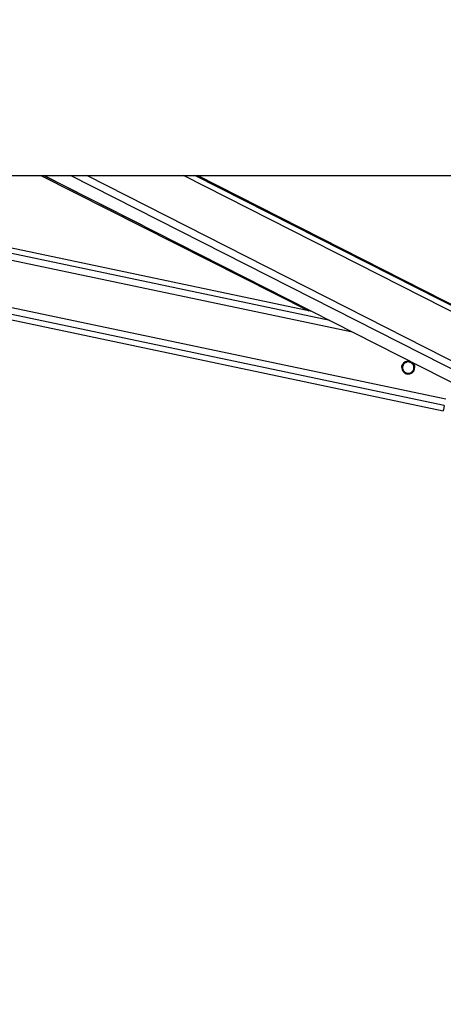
# Paper-space layout '2.5M DUO Surface Plate' of a CAD drawing. Header units: millimetres. Extents: x 20 to 18989, y 40 to 15016.
# Tile 4 of 109: x 3583 to 3897, y 5996 to 6727. Entities that reach past the tile are written whole.
import ezdxf

# ---------------------------------------------------------------- set-up
doc = ezdxf.new("R2010")
doc.units = ezdxf.units.MM
doc.layers.add('COMPONENT_GEOMETRY', color=7, linetype='Continuous')
doc.styles.add('SLDTEXTSTYLE1', font='TXT', dxfattribs={"width": 0.75})
doc.dimstyles.new('SLDDIMSTYLE0', dxfattribs={"dimtxt": 150, "dimasz": 6.604, "dimexe": 0, "dimexo": 0.0625, "dimgap": 37.5, "dimtad": 0, "dimtih": 1, "dimtoh": 1, "dimdec": 0, "dimlfac": 0.5, "dimrnd": 1e-09, "dimzin": 12, "dimdsep": 46, "dimtxsty": 'SLDTEXTSTYLE1', "dimsah": 1, "dimcen": 0.09, "dimadec": 0, "dimazin": 3, "dimtfac": 1, "dimtdec": 0, "dimtofl": 0, "dimtmove": 0, "dimatfit": 3, "dimfxl": 1, "dimfrac": 2, "dimtolj": 1, "dimtzin": 12, "dimarcsym": 0})

# ---------------------------------------------------------------- blocks, each defined once
blk = doc.blocks.new('_D_10')
at = {"layer": 'COMPONENT_GEOMETRY', "color": 7, "ltscale": 2}
for p, q in [((6638.52, 7959.49), (750.75, 7959.49)), ((757.1, 7959.49), (757.1, 5158.05)), ((757.1, 2118.49), (757.1, 4919.93)), ((6459.75, 2118.49), (750.75, 2118.49))]:
    blk.add_line(p, q, dxfattribs=at)
for points in [[(757.1, 7959.49), (756.08, 7952.89), (758.11, 7952.89)], [(757.1, 2118.49), (758.11, 2125.1), (756.08, 2125.1)]]:
    blk.add_solid(points, dxfattribs=at)
at = {"layer": 'COMPONENT_GEOMETRY', "color": 7, "ltscale": 2, "insert": (535.43, 5113.29), "char_height": 150, "attachment_point": 1, "style": 'SLDTEXTSTYLE1'}
blk.add_mtext('2921', dxfattribs=at)

psp = doc.layouts.new('2.5M DUO Surface Plate')

# ---------------------------------------------------------------- linework, layer by layer
at = {"color": 7, "linetype": 'Continuous', "lineweight": 25, "ltscale": 2}
for p, q in [((1512.02, 6611), (4051.92, 6611)), ((3068.17, 6611), (3897.1, 6436.44)), ((3799.66, 6510.1), (3320.51, 6611)), ((3598.75, 6611), (3797.46, 6510.56)), ((3601.09, 6611), (3935.24, 6441.2)), ((3956.97, 6487.98), (3714.89, 6611))]:
    psp.add_line(p, q, dxfattribs=at)
at = {"color": 8, "linetype": 'Continuous', "lineweight": 25, "ltscale": 2}
for p, q in [((3897.9, 6440.27), (3087.18, 6611)), ((3898.92, 6445.09), (3111.09, 6611)), ((3829.9, 6494.73), (3277.78, 6611)), ((3813, 6503.32), (3301.66, 6611)), ((3673.8, 6574.05), (3600.7, 6611)), ((3949.61, 6443.8), (3620.57, 6611)), ((3952.6, 6448.43), (3632.68, 6611)), ((3960.82, 6480.76), (3704.51, 6611)), ((3960.18, 6485.39), (3712.99, 6611)), ((3869.02, 6472.11), (3868.24, 6472.27)), ((3875.36, 6470.77), (3874.55, 6470.94)), ((3867.74, 6466.03), (3866.93, 6466.2)), ((3874.08, 6464.7), (3873.27, 6464.87))]:
    psp.add_line(p, q, dxfattribs=at)
at = {"color": 7, "linetype": 'Continuous', "lineweight": 25, "ltscale": 2, "flags": 128}
psp.add_lwpolyline([(3897.9, 6440.27), (3897.56, 6438.63), (3897.3, 6437.42), (3897.15, 6436.69), (3897.1, 6436.44), (3897.1, 6436.44)], dxfattribs=at)
at = {"color": 7, "linetype": 'Continuous', "lineweight": 25, "ltscale": 4}
psp.add_arc((3871.14, 6468.49), 4.8, 74.46933, 51.6538, dxfattribs=at)
at = {"color": 7, "linetype": 'Continuous', "lineweight": 25, "ltscale": 2}
for points, knots in [([(3866.4, 6468.49), (3866.38, 6468.7), (3866.35, 6469.33), (3866.68, 6470.35), (3867.24, 6471.36), (3867.73, 6471.85), (3867.97, 6472.09)], [0, 0, 0, 0, 0.154268, 0.450848, 0.727841, 1, 1, 1, 1]), ([(3869.02, 6472.11), (3868.64, 6471.84), (3867.96, 6471.35), (3867.26, 6470.24), (3866.92, 6469.04), (3866.94, 6467.86), (3867.23, 6466.84), (3867.58, 6466.29), (3867.74, 6466.03)], [0, 0, 0, 0, 0.204634, 0.376329, 0.548844, 0.703363, 0.864284, 1, 1, 1, 1]), ([(3869.02, 6472.08), (3868.64, 6471.82), (3867.96, 6471.33), (3867.27, 6470.21), (3866.94, 6469.22), (3866.97, 6468.63), (3866.98, 6468.46)], [0, 0, 0, 0, 0.330448, 0.6077, 0.886224, 1, 1, 1, 1]), ([(3867.97, 6472.09), (3868.32, 6472.36), (3869.01, 6472.88), (3870.39, 6473.29), (3871.71, 6473.35), (3872.47, 6473.06), (3872.78, 6472.94)], [0, 0, 0, 0, 0.269116, 0.537837, 0.814626, 1, 1, 1, 1]), ([(3874.55, 6470.94), (3874.3, 6471.24), (3873.79, 6471.84), (3872.67, 6472.47), (3871.42, 6472.75), (3870.11, 6472.64), (3869.38, 6472.28), (3869.02, 6472.11)], [0, 0, 0, 0, 0.196451, 0.392664, 0.593369, 0.798821, 1, 1, 1, 1]), ([(3874.55, 6470.92), (3874.3, 6471.21), (3873.79, 6471.81), (3872.67, 6472.44), (3871.42, 6472.72), (3870.11, 6472.61), (3869.38, 6472.26), (3869.02, 6472.08)], [0, 0, 0, 0, 0.196468, 0.392661, 0.593369, 0.798817, 1, 1, 1, 1]), ([(3873.27, 6464.87), (3873.64, 6465.13), (3874.32, 6465.62), (3875.03, 6466.74), (3875.37, 6467.93), (3875.34, 6469.12), (3875.06, 6470.13), (3874.71, 6470.69), (3874.55, 6470.94)], [0, 0, 0, 0, 0.204636, 0.376338, 0.548842, 0.703382, 0.864288, 1, 1, 1, 1]), ([(3873.77, 6472.44), (3874.05, 6472.26), (3874.74, 6471.81), (3875.24, 6471.05), (3875.46, 6470.58), (3875.5, 6470.51)], [0, 0, 0, 0, 0.355687, 0.89909, 1, 1, 1, 1]), ([(3875.31, 6468.46), (3875.31, 6468.66), (3875.33, 6469.25), (3875.05, 6470.11), (3874.71, 6470.66), (3874.55, 6470.92)], [0, 0, 0, 0, 0.220861, 0.64355, 1, 1, 1, 1]), ([(3875.5, 6470.51), (3875.66, 6470.11), (3875.92, 6469.49), (3875.9, 6468.75), (3875.89, 6468.48)], [0, 0, 0, 0, 0.644291, 1, 1, 1, 1]), ([(3867.74, 6466.03), (3867.99, 6465.73), (3868.49, 6465.14), (3869.61, 6464.51), (3870.87, 6464.23), (3872.18, 6464.34), (3872.91, 6464.69), (3873.27, 6464.87)], [0, 0, 0, 0, 0.1964559, 0.3926528, 0.5933638, 0.7988134, 1, 1, 1, 1])]:
    psp.add_open_spline(points, degree=3, knots=knots, dxfattribs=at)

# ---------------------------------------------------------------- dimensions: what is measured, and where the dimension line sits
at = {"layer": 'COMPONENT_GEOMETRY', "color": 7, "ltscale": 2}
dim = psp.add_linear_dim(base=(757.09728543, 7959.49114567), p1=(6462.28916435, 2118.49114567), p2=(6641.06280495, 7959.49114567), angle=90, dimstyle='SLDDIMSTYLE0', dxfattribs=at)
dim.commit()
dim.dimension.update_dxf_attribs({"geometry": '_D_10', "text_midpoint": (757.09728543, 5038.99114567), "dimtype": 160})

doc.saveas('drawing.dxf')
